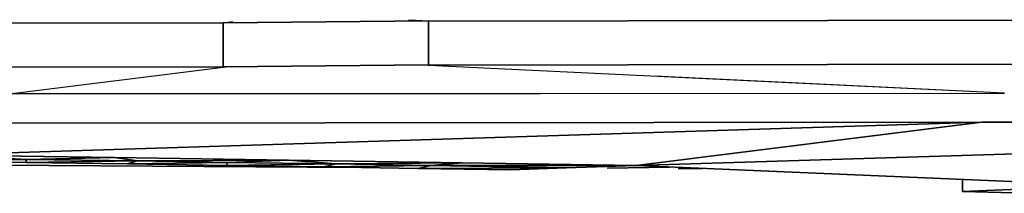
# Model space of a CAD drawing. Extents: x -805 to 3526, y -961 to 1039.
# Tile 4 of 256: x -797.427 to -794.73, y 30.098 to 30.572. Entities that reach past the tile are written whole.
import ezdxf

# ---------------------------------------------------------------- set-up
doc = ezdxf.new("R2010")
doc.units = 0
doc.layers.get('0').update_dxf_attribs({"color": 251})
for name, color, linetype in [('Block 1 cm', 251, 'Continuous'), ('Schnit 1 N', 251, 'Continuous'), ('Schnitt 1', 251, 'Continuous')]:
    doc.layers.add(name, color=color, linetype=linetype)

# ---------------------------------------------------------------- blocks, each defined once
blk = doc.blocks.new('Schnitt 1 cm')
at = {"layer": 'Schnitt 1'}
for p, q in [((58.8898, -2.7956), (56.5749, -2.7917)), ((58.9444, -2.7923), (58.8898, -2.795)), ((59.4525, -2.7999), (58.8898, -2.795)), ((58.8898, -2.9156), (58.8898, -2.7956)), ((58.8898, -2.7956), (58.8898, -2.915)), ((59.4525, -2.7999), (59.4255, -2.7965)), ((61.6416, -2.7975), (59.4525, -2.8008)), ((59.4526, -2.9199), (59.4525, -2.7999)), ((59.4525, -2.8008), (59.4525, -2.9208)), ((56.5749, -2.9117), (58.8898, -2.9156)), ((58.8898, -2.915), (59.4526, -2.9199)), ((58.8996, -2.9151), (58.8898, -2.9156)), ((59.4525, -2.9208), (59.4451, -2.9199)), ((59.4525, -2.9208), (61.6416, -2.9175))]:
    blk.add_line(p, q, dxfattribs=at)
blk = doc.blocks.new('Schnitt 1 N')
at = {"layer": 'Schnit 1 N'}
for p, q in [((-54280.6, -6025.2), (-56469.7, -6021.9)), ((-54287.4, -6025.2), (-54280.6, -6024.4)), ((-53717.9, -6019.4), (-54280.6, -6024.4)), ((-54280.6, -6024.4), (-54280.6, -6144.4)), ((-54280.6, -6145.2), (-54280.6, -6025.2)), ((-51403, -6016.1), (-53717.9, -6020)), ((-53717.9, -6139.4), (-53717.9, -6019.4)), ((-53717.9, -6019.4), (-53706.9, -6020)), ((-53717.9, -6020), (-53717.9, -6139.4)), ((-56469.7, -6141.9), (-54280.6, -6145.2)), ((-54865, -6218.5), (-54280.6, -6145.2)), ((-54280.6, -6144.4), (-53717.9, -6139.4)), ((-53717.9, -6140), (-51403, -6136.1)), ((-53717.9, -6140), (-52141.4, -6215.8)), ((-52141.4, -6216.6), (-53098.9, -6169.7)), ((-54865, -6218.6), (-53412.4, -6217.1)), ((-53412.4, -6217.1), (-54865, -6218.6)), ((-54858.2, -6217.7), (-53413.1, -6217.1)), ((-53413.1, -6217.1), (-52141.4, -6216.6)), ((-52141.4, -6215.8), (-52141.4, -6216.6)), ((-55054, -6385.1), (-52203, -6295.9)), ((-52203, -6295.9), (-55054, -6385.1)), ((-54960.8, -6298.6), (-52203, -6295.9)), ((-52203, -6295.9), (-54960.8, -6298.6)), ((-53149.6, -6414.3), (-49086.5, -6288.9)), ((-49086.5, -6288.9), (-53149.6, -6414.3)), ((-53149.6, -6414.3), (-52203, -6295.9)), ((-52203, -6295.9), (-53149.6, -6414.3)), ((-52203, -6295.9), (-49086.5, -6288.9)), ((-49086.5, -6288.9), (-52203, -6295.9)), ((-55054, -6385.1), (-54577.9, -6392.4)), ((-54819.5, -6397.5), (-55054, -6385.1)), ((-55054, -6385.1), (-54819.5, -6397.5)), ((-54577.9, -6392.4), (-55054, -6385.1)), ((-55240.8, -6391.9), (-54819.5, -6397.5)), ((-54819.5, -6397.5), (-55240.8, -6391.9)), ((-54819.5, -6397.5), (-55102.1, -6401.5)), ((-55102.1, -6401.5), (-54819.5, -6397.5)), ((-54819.8, -6405.5), (-55102.1, -6401.5)), ((-55102.1, -6401.5), (-54819.8, -6405.5)), ((-53908.1, -6419.3), (-55032.3, -6412.7)), ((-55032.3, -6412.7), (-53908.1, -6419.3)), ((-54819.8, -6405.5), (-54819.5, -6397.5)), ((-54819.5, -6397.5), (-54819.8, -6405.5)), ((-54514.6, -6401.1), (-54819.8, -6405.5)), ((-54819.8, -6405.5), (-54514.6, -6401.1)), ((-54542.8, -6409.6), (-54819.8, -6405.5)), ((-54819.8, -6405.5), (-54542.8, -6409.6)), ((-54819.5, -6397.5), (-54577.9, -6392.4)), ((-54577.9, -6392.4), (-54819.5, -6397.5)), ((-54819.5, -6397.5), (-54514.6, -6401.1)), ((-54514.6, -6401.1), (-54819.5, -6397.5)), ((-54577.9, -6392.4), (-54101.8, -6399.7)), ((-54101.8, -6399.7), (-54577.9, -6392.4)), ((-54577.9, -6392.4), (-54514.6, -6401.1)), ((-54514.6, -6401.1), (-54577.9, -6392.4)), ((-54514.6, -6401.1), (-54542.8, -6409.6)), ((-54542.8, -6409.6), (-54514.6, -6401.1)), ((-54542.8, -6409.6), (-54268.2, -6406.2)), ((-54268.2, -6406.2), (-54542.8, -6409.6)), ((-54271.4, -6413.7), (-54542.8, -6409.6)), ((-54542.8, -6409.6), (-54271.4, -6413.7)), ((-54514.6, -6401.1), (-54101.8, -6399.7)), ((-54101.8, -6399.7), (-54514.6, -6401.1)), ((-54268.2, -6406.2), (-54514.6, -6401.1)), ((-54514.6, -6401.1), (-54268.2, -6406.2)), ((-54271.4, -6413.7), (-54268.2, -6406.2)), ((-54268.2, -6406.2), (-54271.4, -6413.7)), ((-53971.1, -6409.3), (-54271.4, -6413.7)), ((-54271.4, -6413.7), (-53971.1, -6409.3)), ((-54005.9, -6417.8), (-54271.4, -6413.7)), ((-54271.4, -6413.7), (-54005.9, -6417.8)), ((-54101.8, -6399.7), (-54268.2, -6406.2)), ((-54268.2, -6406.2), (-54101.8, -6399.7)), ((-54268.2, -6406.2), (-53971.1, -6409.3)), ((-53971.1, -6409.3), (-54268.2, -6406.2)), ((-54101.8, -6399.7), (-53625.7, -6407)), ((-53971.1, -6409.3), (-54101.8, -6399.7)), ((-53625.7, -6407), (-54101.8, -6399.7)), ((-54101.8, -6399.7), (-53971.1, -6409.3)), ((-54005.9, -6417.8), (-53971.1, -6409.3)), ((-53971.1, -6409.3), (-54005.9, -6417.8)), ((-54005.9, -6417.8), (-53711.3, -6414.3)), ((-53711.3, -6414.3), (-54005.9, -6417.8)), ((-53625.7, -6407), (-53971.1, -6409.3)), ((-53971.1, -6409.3), (-53625.7, -6407)), ((-53971.1, -6409.3), (-53711.3, -6414.3)), ((-53711.3, -6414.3), (-53971.1, -6409.3)), ((-53711.3, -6414.3), (-53746.5, -6421.9)), ((-53746.5, -6421.9), (-53711.3, -6414.3)), ((-53625.7, -6407), (-53711.3, -6414.3)), ((-53711.3, -6414.3), (-53625.7, -6407)), ((-53711.3, -6414.3), (-53341.4, -6420.8)), ((-53149.6, -6414.3), (-53711.3, -6414.3)), ((-53341.4, -6420.8), (-53711.3, -6414.3)), ((-53711.3, -6414.3), (-53149.6, -6414.3)), ((-53625.7, -6407), (-53149.6, -6414.3)), ((-53149.6, -6414.3), (-53625.7, -6407)), ((-53149.6, -6414.3), (-53341.4, -6420.8)), ((-53341.4, -6420.8), (-53149.6, -6414.3)), ((-51849.9, -6469.3), (-53149.6, -6414.3)), ((-53149.6, -6414.3), (-51849.9, -6469.3)), ((-53746.5, -6421.9), (-54005.9, -6417.8)), ((-54005.9, -6417.8), (-53746.5, -6421.9)), ((-53746.5, -6421.9), (-53341.4, -6420.8)), ((-53341.4, -6420.8), (-53746.5, -6421.9)), ((-53493.7, -6426), (-53746.5, -6421.9)), ((-53746.5, -6421.9), (-53493.7, -6426)), ((-53341.4, -6420.8), (-53493.7, -6426)), ((-53493.7, -6426), (-53341.4, -6420.8)), ((-53057.2, -6418.2), (-53228.6, -6421.1)), ((-53228.6, -6421.1), (-53057.2, -6418.2)), ((-52967.7, -6422), (-53034.7, -6422.2)), ((-53034.7, -6422.2), (-52967.7, -6422)), ((-52256.2, -6452.1), (-52256.2, -6484.8)), ((-52256.2, -6484.8), (-52256.2, -6452.1)), ((-52256.2, -6484.8), (-52019.5, -6475.8)), ((-52019.5, -6475.8), (-52256.2, -6484.8)), ((-52066.8, -6489.9), (-52256.2, -6484.8)), ((-52256.2, -6484.8), (-52066.8, -6489.9))]:
    blk.add_line(p, q, dxfattribs=at)

msp = doc.modelspace()

# ---------------------------------------------------------------- block references
at = {"color": 251, "xscale": 0.001, "yscale": 0.001, "zscale": 0.001}
msp.add_blockref('Schnitt 1 N', (-742.5891, 36.5878), dxfattribs=at)
at = {"layer": 'Block 1 cm', "color": 251, "xscale": -1}
msp.add_blockref('Schnitt 1 cm', (-737.4172, 33.3634), dxfattribs=at)

doc.saveas('drawing.dxf')
